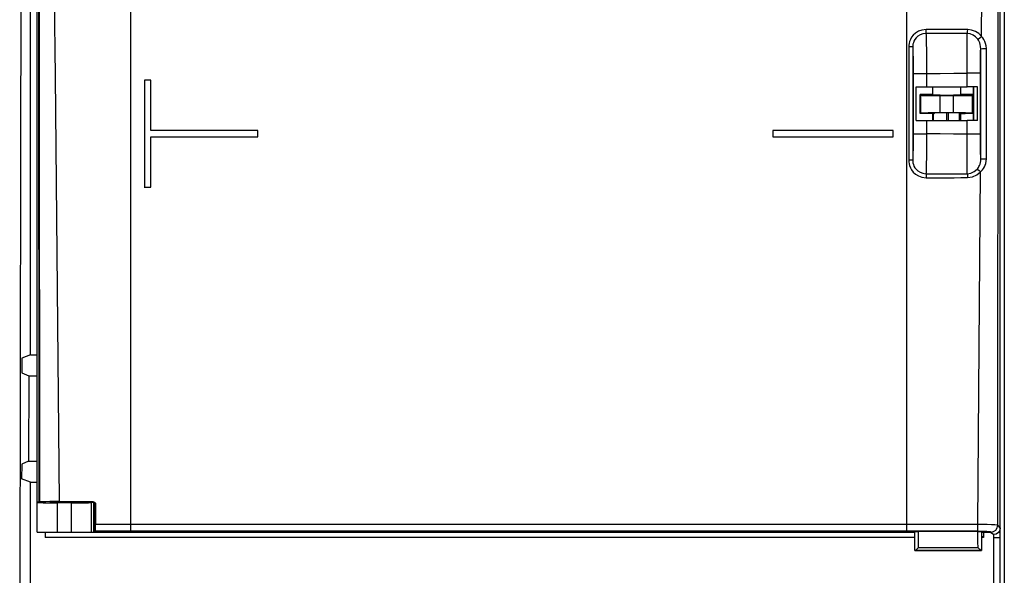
# Model space of a CAD drawing. Header units: millimetres. Extents: x 0 to 700, y 0 to 600.
# Tile 33 of 65: x 333 to 407, y 279 to 321. Entities that reach past the tile are written whole.
import ezdxf

# ---------------------------------------------------------------- set-up
doc = ezdxf.new("R2010")
doc.units = ezdxf.units.MM
doc.header["$LTSCALE"] = 39.111111
doc.layers.get('0').update_dxf_attribs({"linetype": 'CONTINUOUS'})

msp = doc.modelspace()

# ---------------------------------------------------------------- linework, layer by layer
at = {"color": 7, "linetype": 'CONTINUOUS'}
for p, q in [((406.654, 226.354), (406.654, 395.354)), ((334.154, 295.614), (334.154, 379.284)), ((341.654, 282.423), (341.654, 379.152)), ((333.512, 378.514), (333.397, 310.633)), ((334.654, 284.59), (334.654, 377.654)), ((334.709, 377.182), (334.772, 284.59)), ((334.712, 377.183), (334.775, 284.591)), ((399.654, 282.423), (399.654, 366.761)), ((334.814, 316.409), (334.786, 346.823)), ((336.013, 316.429), (335.709, 346.835)), ((405.251, 319.398), (405.411, 339.386)), ((406.486, 312.788), (406.502, 335.048)), ((406.954, 323.354), (406.954, 264.354)), ((400.149, 319.505), (400.024, 319.345)), ((400.316, 319.658), (400.149, 319.505)), ((400.53, 319.792), (400.316, 319.658)), ((400.656, 319.525), (400.493, 319.422)), ((400.796, 319.89), (400.53, 319.792)), ((400.859, 319.6), (400.656, 319.525)), ((401.112, 319.929), (400.796, 319.89)), ((401.098, 319.63), (400.859, 319.6)), ((401.491, 319.63), (401.098, 319.63)), ((401.098, 319.63), (401.107, 319.5)), ((401.1, 319.63), (401.106, 319.679)), ((401.106, 319.679), (401.11, 319.788)), ((401.107, 319.5), (401.114, 319.245)), ((401.11, 319.788), (401.112, 319.929)), ((401.506, 319.929), (401.112, 319.929)), ((401.88, 319.63), (401.491, 319.63)), ((401.899, 319.929), (401.506, 319.929)), ((402.268, 319.629), (401.88, 319.63)), ((402.291, 319.928), (401.899, 319.929)), ((402.654, 319.629), (402.268, 319.629)), ((402.68, 319.928), (402.291, 319.928)), ((403.039, 319.628), (402.654, 319.629)), ((403.067, 319.926), (402.68, 319.928)), ((403.421, 319.626), (403.039, 319.628)), ((403.453, 319.925), (403.067, 319.926)), ((403.802, 319.625), (403.421, 319.626)), ((403.836, 319.923), (403.453, 319.925)), ((404.18, 319.623), (403.802, 319.625)), ((404.217, 319.92), (403.836, 319.923)), ((404.175, 319.453), (404.18, 319.623)), ((404.18, 319.623), (404.198, 319.679)), ((404.404, 319.593), (404.18, 319.623)), ((404.198, 319.679), (404.211, 319.786)), ((404.211, 319.786), (404.217, 319.92)), ((404.511, 319.884), (404.217, 319.92)), ((404.617, 319.512), (404.404, 319.593)), ((404.79, 319.781), (404.511, 319.884)), ((404.808, 319.383), (404.617, 319.512)), ((405.041, 319.617), (404.79, 319.781)), ((405.251, 319.398), (405.041, 319.617)), ((399.814, 318.753), (399.808, 318.626)), ((399.835, 318.887), (399.814, 318.753)), ((399.872, 319.03), (399.835, 318.887)), ((399.934, 319.184), (399.872, 319.03)), ((400.024, 319.345), (399.934, 319.184)), ((400.127, 318.827), (400.111, 318.724)), ((400.155, 318.937), (400.127, 318.827)), ((400.202, 319.057), (400.155, 318.937)), ((400.271, 319.18), (400.202, 319.057)), ((400.366, 319.304), (400.271, 319.18)), ((400.493, 319.422), (400.366, 319.304)), ((401.114, 319.245), (401.121, 318.875)), ((401.121, 318.875), (401.127, 318.408)), ((404.167, 318.345), (404.168, 318.801)), ((404.168, 318.801), (404.17, 319.176)), ((404.17, 319.176), (404.175, 319.453)), ((404.968, 319.211), (404.808, 319.383)), ((404.968, 319.211), (405.028, 319.24)), ((405.022, 319.131), (404.968, 319.211)), ((405.072, 319.038), (405.022, 319.131)), ((405.028, 319.24), (405.131, 319.308)), ((405.118, 318.928), (405.072, 319.038)), ((405.155, 318.802), (405.118, 318.928)), ((405.131, 319.308), (405.251, 319.398)), ((405.182, 318.655), (405.155, 318.802)), ((405.338, 319.297), (405.251, 319.398)), ((405.421, 319.178), (405.338, 319.297)), ((405.495, 319.04), (405.421, 319.178)), ((405.557, 318.881), (405.495, 319.04)), ((405.6, 318.698), (405.557, 318.881)), ((399.956, 318.626), (399.808, 318.626)), ((399.808, 318.626), (399.808, 310.155)), ((400.065, 318.626), (399.956, 318.626)), ((400.107, 318.626), (400.065, 318.626)), ((400.111, 318.724), (400.107, 318.626)), ((400.107, 318.626), (400.114, 318.528)), ((400.107, 318.626), (400.107, 310.155)), ((400.114, 318.528), (400.12, 318.351)), ((400.12, 318.351), (400.126, 318.103)), ((400.126, 318.103), (400.131, 317.794)), ((401.127, 318.408), (401.131, 317.864)), ((404.167, 317.823), (404.167, 318.345)), ((405.177, 317.751), (405.181, 318.051)), ((405.181, 318.051), (405.186, 318.301)), ((405.192, 318.492), (405.182, 318.655)), ((405.186, 318.301), (405.192, 318.492)), ((405.192, 318.492), (405.23, 318.494)), ((405.193, 310.25), (405.192, 318.492)), ((405.23, 318.494), (405.332, 318.496)), ((405.332, 318.496), (405.472, 318.497)), ((405.472, 318.497), (405.616, 318.496)), ((405.616, 318.496), (405.6, 318.698)), ((405.62, 310.254), (405.616, 318.496)), ((400.131, 317.794), (400.134, 317.437)), ((400.134, 317.437), (400.136, 317.047)), ((401.131, 317.864), (401.134, 317.266)), ((404.169, 317.259), (404.167, 317.823)), ((405.172, 317.05), (405.174, 317.413)), ((405.174, 317.413), (405.177, 317.751)), ((400.136, 317.047), (400.137, 316.642)), ((400.137, 316.642), (400.218, 316.641)), ((400.137, 316.642), (400.137, 312.131)), ((400.218, 316.641), (400.436, 316.641)), ((400.436, 316.641), (400.758, 316.64)), ((400.758, 316.64), (401.137, 316.64)), ((401.134, 317.266), (401.136, 316.64)), ((401.137, 316.64), (402.157, 316.646)), ((401.137, 316.64), (401.137, 315.643)), ((402.157, 316.646), (403.17, 316.655)), ((403.17, 316.655), (404.172, 316.671)), ((404.172, 316.671), (404.169, 317.259)), ((404.171, 315.643), (404.172, 316.671)), ((404.55, 316.671), (404.172, 316.671)), ((404.872, 316.672), (404.55, 316.671)), ((405.09, 316.672), (404.872, 316.672)), ((405.171, 316.673), (405.09, 316.672)), ((405.171, 316.673), (405.172, 317.05)), ((405.171, 312.108), (405.171, 316.673)), ((334.84, 284.615), (334.814, 316.409)), ((336.319, 284.642), (336.013, 316.429)), ((342.659, 316.136), (342.659, 308.146)), ((343.149, 316.136), (342.659, 316.136)), ((343.149, 312.386), (343.149, 316.136)), ((400.354, 315.651), (400.573, 315.647)), ((400.354, 313.12), (400.354, 315.651)), ((400.573, 315.647), (400.842, 315.644)), ((400.842, 315.644), (401.137, 315.643)), ((401.279, 315.071), (400.96, 315.069)), ((401.137, 315.643), (404.171, 315.643)), ((401.605, 315.072), (401.279, 315.071)), ((401.605, 315.072), (401.605, 315.634)), ((401.605, 315.072), (401.654, 315.023)), ((403.703, 315.072), (403.654, 315.023)), ((403.703, 315.072), (403.703, 315.634)), ((404.025, 315.072), (403.703, 315.072)), ((404.341, 315.071), (404.025, 315.072)), ((404.467, 315.644), (404.171, 315.643)), ((404.649, 315.069), (404.341, 315.071)), ((404.735, 315.647), (404.467, 315.644)), ((404.649, 315.069), (404.649, 315.634)), ((404.654, 315.634), (404.654, 313.134)), ((404.954, 315.651), (404.735, 315.647)), ((404.954, 315.633), (404.808, 315.634)), ((404.954, 313.12), (404.954, 315.651)), ((400.96, 315.069), (400.654, 315.067)), ((400.654, 313.641), (400.654, 315.067)), ((400.654, 315.067), (400.714, 315.008)), ((400.714, 315.008), (400.799, 315.004)), ((400.714, 313.7), (400.714, 315.008)), ((400.799, 315.004), (400.92, 315)), ((400.92, 315), (401.072, 314.997)), ((401.072, 314.997), (401.253, 314.994)), ((401.253, 314.994), (401.456, 314.992)), ((401.456, 314.992), (401.678, 314.99)), ((401.719, 315.017), (401.654, 315.023)), ((401.678, 314.99), (401.913, 314.989)), ((401.895, 315.012), (401.719, 315.017)), ((402.158, 315.008), (401.895, 315.012)), ((401.913, 314.989), (402.154, 314.989)), ((402.154, 314.989), (403.154, 314.989)), ((402.154, 313.719), (402.154, 314.989)), ((402.484, 315.006), (402.158, 315.008)), ((402.824, 315.006), (402.484, 315.006)), ((403.15, 315.008), (402.824, 315.006)), ((403.413, 315.012), (403.15, 315.008)), ((403.154, 314.989), (403.623, 314.99)), ((403.154, 313.719), (403.154, 314.989)), ((403.589, 315.017), (403.413, 315.012)), ((403.654, 315.023), (403.589, 315.017)), ((403.623, 314.99), (404.044, 314.994)), ((404.044, 314.994), (404.376, 315)), ((404.376, 315), (404.587, 315.007)), ((404.649, 315.069), (404.587, 315.007)), ((404.587, 313.701), (404.587, 315.007)), ((400.654, 313.641), (400.714, 313.7)), ((400.96, 313.638), (400.654, 313.641)), ((400.714, 313.7), (400.799, 313.704)), ((400.799, 313.704), (400.92, 313.708)), ((400.92, 313.708), (401.072, 313.711)), ((401.279, 313.637), (400.96, 313.638)), ((401.072, 313.711), (401.253, 313.714)), ((401.253, 313.714), (401.456, 313.716)), ((401.605, 313.636), (401.279, 313.637)), ((401.456, 313.716), (401.678, 313.718)), ((401.605, 313.636), (401.654, 313.684)), ((401.605, 313.134), (401.605, 313.636)), ((401.719, 313.69), (401.654, 313.684)), ((401.678, 313.718), (401.913, 313.719)), ((401.895, 313.696), (401.719, 313.69)), ((402.158, 313.699), (401.895, 313.696)), ((401.913, 313.719), (402.154, 313.719)), ((402.154, 313.719), (403.154, 313.719)), ((402.484, 313.701), (402.158, 313.699)), ((402.824, 313.701), (402.484, 313.701)), ((402.654, 313.134), (402.654, 313.701)), ((402.773, 313.134), (402.773, 313.701)), ((403.15, 313.699), (402.824, 313.701)), ((403.413, 313.696), (403.15, 313.699)), ((403.154, 313.719), (403.623, 313.718)), ((403.589, 313.69), (403.413, 313.696)), ((403.584, 313.684), (403.584, 313.134)), ((403.654, 313.684), (403.589, 313.69)), ((403.623, 313.718), (404.044, 313.714)), ((403.703, 313.635), (403.654, 313.684)), ((403.671, 313.684), (403.67, 313.134)), ((404.025, 313.636), (403.703, 313.635)), ((403.703, 313.134), (403.703, 313.635)), ((404.341, 313.637), (404.025, 313.636)), ((404.044, 313.714), (404.376, 313.708)), ((404.649, 313.639), (404.341, 313.637)), ((404.376, 313.708), (404.587, 313.701)), ((404.649, 313.639), (404.587, 313.701)), ((404.649, 313.134), (404.649, 313.639)), ((400.354, 313.12), (400.573, 313.123)), ((400.573, 313.123), (400.842, 313.125)), ((400.842, 313.125), (401.137, 313.126)), ((401.137, 313.126), (404.171, 313.126)), ((401.137, 313.126), (401.137, 312.129)), ((401.654, 313.134), (401.654, 313.571)), ((404.467, 313.125), (404.171, 313.126)), ((404.171, 312.106), (404.171, 313.126)), ((404.735, 313.123), (404.467, 313.125)), ((404.954, 313.12), (404.735, 313.123)), ((351.149, 312.386), (343.149, 312.386)), ((351.149, 311.896), (351.149, 312.386)), ((398.649, 312.386), (389.659, 312.386)), ((389.659, 312.386), (389.659, 311.896)), ((398.649, 311.896), (398.649, 312.386)), ((400.137, 312.131), (400.136, 311.726)), ((400.137, 312.131), (400.218, 312.131)), ((400.218, 312.131), (400.436, 312.13)), ((400.436, 312.13), (400.758, 312.13)), ((400.758, 312.13), (401.137, 312.129)), ((401.137, 312.129), (401.135, 311.503)), ((402.15, 312.124), (401.137, 312.129)), ((406.476, 296.489), (406.486, 312.788)), ((343.149, 308.146), (343.149, 311.896)), ((343.149, 311.896), (351.149, 311.896)), ((343.154, 308.141), (343.154, 311.891)), ((389.659, 311.896), (398.649, 311.896)), ((400.136, 311.726), (400.134, 311.337)), ((401.135, 311.503), (401.131, 310.905)), ((403.163, 312.117), (402.15, 312.124)), ((404.171, 312.106), (403.163, 312.117)), ((404.169, 310.933), (404.17, 311.506)), ((404.17, 311.506), (404.172, 312.106)), ((404.55, 312.106), (404.171, 312.106)), ((404.872, 312.106), (404.55, 312.106)), ((405.09, 312.107), (404.872, 312.106)), ((405.171, 312.108), (405.09, 312.107)), ((405.172, 311.713), (405.171, 312.108)), ((405.174, 311.335), (405.172, 311.713)), ((400.126, 310.673), (400.12, 310.426)), ((400.131, 310.981), (400.126, 310.673)), ((400.134, 311.337), (400.131, 310.981)), ((401.131, 310.905), (401.127, 310.36)), ((404.17, 310.404), (404.169, 310.933)), ((405.177, 310.985), (405.174, 311.335)), ((405.182, 310.68), (405.177, 310.985)), ((405.187, 310.432), (405.182, 310.68)), ((333.397, 310.633), (333.34, 276.713)), ((399.956, 310.155), (399.808, 310.155)), ((399.808, 310.155), (399.814, 310.029)), ((399.814, 310.029), (399.834, 309.895)), ((400.065, 310.155), (399.956, 310.155)), ((400.107, 310.155), (400.065, 310.155)), ((400.114, 310.251), (400.107, 310.155)), ((400.107, 310.155), (400.111, 310.057)), ((400.111, 310.057), (400.127, 309.953)), ((400.12, 310.426), (400.114, 310.251)), ((400.127, 309.953), (400.155, 309.843)), ((401.127, 310.36), (401.121, 309.895)), ((404.173, 309.945), (404.17, 310.404)), ((404.177, 309.574), (404.173, 309.945)), ((405.137, 309.875), (405.166, 309.984)), ((405.166, 309.984), (405.187, 310.116)), ((405.193, 310.25), (405.187, 310.432)), ((405.187, 310.116), (405.193, 310.25)), ((405.193, 310.25), (405.232, 310.252)), ((405.232, 310.252), (405.334, 310.253)), ((405.334, 310.253), (405.475, 310.254)), ((405.475, 310.254), (405.62, 310.254)), ((405.528, 309.783), (405.574, 309.92)), ((405.574, 309.92), (405.609, 310.087)), ((405.609, 310.087), (405.62, 310.254)), ((399.834, 309.895), (399.871, 309.752)), ((399.871, 309.752), (399.933, 309.598)), ((399.933, 309.598), (400.022, 309.438)), ((400.022, 309.438), (400.147, 309.277)), ((400.147, 309.277), (400.313, 309.124)), ((400.155, 309.843), (400.202, 309.724)), ((400.202, 309.724), (400.27, 309.601)), ((400.27, 309.601), (400.366, 309.477)), ((400.366, 309.477), (400.493, 309.359)), ((400.493, 309.359), (400.656, 309.256)), ((400.656, 309.256), (400.858, 309.18)), ((401.107, 309.276), (401.098, 309.15)), ((401.115, 309.528), (401.107, 309.276)), ((401.121, 309.895), (401.115, 309.528)), ((404.182, 309.305), (404.177, 309.574)), ((404.188, 309.15), (404.182, 309.305)), ((404.188, 309.15), (404.459, 309.19)), ((404.459, 309.19), (404.71, 309.305)), ((404.71, 309.305), (404.919, 309.483)), ((404.898, 309.056), (405.172, 309.285)), ((404.919, 309.483), (404.966, 309.54)), ((404.919, 309.483), (404.971, 309.453)), ((404.966, 309.54), (405.013, 309.606)), ((404.971, 309.453), (405.063, 309.381)), ((405.013, 309.606), (405.058, 309.684)), ((405.058, 309.684), (405.1, 309.773)), ((405.063, 309.381), (405.172, 309.285)), ((405.071, 296.205), (405.172, 309.285)), ((405.1, 309.773), (405.137, 309.875)), ((405.172, 309.285), (405.249, 309.357)), ((405.249, 309.357), (405.325, 309.442)), ((405.325, 309.442), (405.398, 309.541)), ((405.398, 309.541), (405.467, 309.654)), ((405.467, 309.654), (405.528, 309.783)), ((400.313, 309.124), (400.527, 308.99)), ((400.527, 308.99), (400.792, 308.891)), ((400.792, 308.891), (401.108, 308.852)), ((400.858, 309.18), (401.098, 309.15)), ((401.098, 309.15), (401.623, 309.149)), ((401.1, 309.15), (401.104, 309.101)), ((401.104, 309.101), (401.107, 308.993)), ((401.107, 308.993), (401.108, 308.852)), ((401.108, 308.852), (401.635, 308.851)), ((401.623, 309.149), (402.143, 309.148)), ((401.635, 308.851), (402.158, 308.851)), ((402.143, 309.148), (402.66, 309.148)), ((402.158, 308.851), (402.678, 308.852)), ((402.66, 309.148), (403.173, 309.148)), ((402.678, 308.852), (403.194, 308.853)), ((403.173, 309.148), (403.682, 309.149)), ((403.194, 308.853), (403.706, 308.854)), ((403.682, 309.149), (404.188, 309.15)), ((403.706, 308.854), (404.214, 308.857)), ((404.188, 309.15), (404.201, 309.096)), ((404.201, 309.096), (404.211, 308.991)), ((404.211, 308.991), (404.214, 308.857)), ((404.214, 308.857), (404.569, 308.908)), ((404.569, 308.908), (404.898, 309.056)), ((342.654, 308.141), (343.154, 308.141)), ((342.659, 308.146), (343.149, 308.146)), ((404.973, 282.929), (405.071, 296.205)), ((406.467, 282.87), (406.476, 296.489)), ((333.502, 295.354), (333.501, 294.26)), ((334.154, 295.614), (333.502, 295.354)), ((334.154, 295.614), (334.654, 295.614)), ((333.501, 294.26), (334.016, 294.054)), ((334.016, 294.054), (333.993, 287.654)), ((334.016, 294.054), (334.654, 294.054)), ((333.489, 287.452), (333.487, 286.354)), ((333.993, 287.654), (333.489, 287.452)), ((333.993, 287.654), (334.654, 287.654)), ((334.154, 286.087), (333.487, 286.354)), ((334.154, 242.851), (334.154, 286.087)), ((334.154, 286.087), (334.654, 286.087)), ((334.654, 284.617), (334.774, 284.617)), ((334.654, 282.354), (334.654, 284.577)), ((334.654, 284.577), (334.704, 284.57)), ((334.704, 284.57), (334.855, 284.564)), ((334.84, 284.615), (334.775, 284.591)), ((334.905, 284.622), (334.84, 284.615)), ((334.855, 284.564), (335.093, 284.559)), ((335.062, 284.629), (334.905, 284.622)), ((335.298, 284.634), (335.062, 284.629)), ((335.093, 284.559), (335.404, 284.554)), ((335.599, 284.639), (335.298, 284.634)), ((335.404, 284.554), (335.771, 284.552)), ((335.951, 284.641), (335.599, 284.639)), ((335.604, 284.586), (335.667, 284.58)), ((335.667, 284.58), (335.851, 284.574)), ((335.704, 284.59), (335.716, 284.603)), ((335.89, 284.609), (335.716, 284.603)), ((335.716, 284.586), (335.716, 284.603)), ((335.771, 284.552), (336.154, 284.551)), ((335.851, 284.574), (336.128, 284.57)), ((336.155, 284.613), (335.89, 284.609)), ((336.319, 284.642), (335.951, 284.641)), ((336.128, 284.57), (336.474, 284.568)), ((336.154, 282.354), (336.154, 284.551)), ((337.206, 284.551), (336.154, 284.551)), ((336.481, 284.616), (336.155, 284.613)), ((336.319, 284.642), (338.811, 284.643)), ((336.474, 284.568), (336.834, 284.568)), ((336.828, 284.616), (336.481, 284.616)), ((337.153, 284.613), (336.828, 284.616)), ((336.834, 284.568), (337.18, 284.57)), ((337.418, 284.609), (337.153, 284.613)), ((337.18, 284.57), (337.457, 284.574)), ((337.206, 284.551), (337.581, 284.552)), ((337.206, 282.354), (337.206, 284.551)), ((337.592, 284.603), (337.418, 284.609)), ((337.457, 284.574), (337.641, 284.58)), ((337.581, 284.552), (337.94, 284.554)), ((337.592, 284.586), (337.592, 284.603)), ((337.604, 284.59), (337.592, 284.603)), ((337.641, 284.58), (337.704, 284.586)), ((337.94, 284.554), (338.247, 284.558)), ((338.247, 284.558), (338.487, 284.563)), ((338.487, 284.563), (338.644, 284.57)), ((338.644, 284.57), (338.705, 284.576)), ((338.747, 284.597), (338.705, 284.576)), ((338.705, 282.354), (338.705, 284.576)), ((338.738, 284.616), (338.811, 284.643)), ((338.814, 284.6), (338.738, 284.616)), ((338.837, 284.585), (338.738, 284.585)), ((338.811, 284.643), (338.888, 284.628)), ((338.879, 284.557), (338.814, 284.6)), ((338.923, 284.492), (338.879, 284.557)), ((338.888, 284.628), (338.953, 284.584)), ((338.888, 282.354), (338.888, 284.544)), ((338.938, 284.416), (338.923, 284.492)), ((338.938, 284.416), (339.011, 284.443)), ((338.938, 282.372), (338.938, 284.416)), ((338.953, 284.584), (338.996, 284.519)), ((338.996, 284.519), (339.011, 284.443)), ((339.011, 284.443), (339.012, 282.925)), ((339.004, 282.579), (339.01, 282.738)), ((339.01, 282.738), (339.012, 282.925)), ((339.897, 282.924), (339.012, 282.925)), ((340.777, 282.923), (339.897, 282.924)), ((341.654, 282.923), (340.777, 282.923)), ((399.654, 282.923), (341.654, 282.923)), ((401.442, 282.923), (399.654, 282.923)), ((403.214, 282.925), (401.442, 282.923)), ((404.973, 282.929), (403.214, 282.925)), ((404.972, 282.741), (404.973, 282.929)), ((404.972, 282.58), (404.972, 282.741)), ((405.309, 282.927), (404.973, 282.929)), ((405.662, 282.921), (405.309, 282.927)), ((405.989, 282.912), (405.662, 282.921)), ((406.246, 282.899), (405.989, 282.912)), ((406.406, 282.884), (406.246, 282.899)), ((406.467, 282.87), (406.406, 282.884)), ((406.428, 282.679), (406.467, 282.87)), ((406.654, 282.676), (406.467, 282.87)), ((334.654, 282.354), (400.254, 282.354)), ((335.254, 282.354), (335.254, 281.954)), ((400.254, 281.962), (335.254, 281.962)), ((400.254, 281.954), (335.254, 281.954)), ((338.987, 282.422), (338.938, 282.372)), ((338.938, 282.372), (397.954, 282.372)), ((338.987, 282.422), (338.996, 282.468)), ((341.654, 282.423), (338.987, 282.422)), ((338.996, 282.468), (339.004, 282.579)), ((399.654, 282.423), (341.654, 282.423)), ((381.413, 282.354), (381.413, 282.372)), ((381.654, 282.354), (381.654, 282.372)), ((400.254, 282.388), (397.954, 282.388)), ((397.954, 282.388), (397.954, 282.372)), ((404.971, 282.422), (399.654, 282.423)), ((400.254, 282.388), (400.258, 282.4)), ((400.254, 280.989), (400.254, 282.388)), ((400.257, 281.924), (400.258, 282.4)), ((400.258, 282.4), (400.281, 282.406)), ((400.281, 282.406), (400.344, 282.411)), ((400.344, 282.411), (400.438, 282.415)), ((400.438, 282.415), (400.548, 282.416)), ((400.547, 281.609), (400.548, 282.011)), ((404.96, 282.416), (400.548, 282.416)), ((400.548, 282.011), (400.548, 282.416)), ((404.96, 282.416), (405.07, 282.415)), ((404.96, 282.416), (404.961, 282.011)), ((404.961, 282.011), (404.961, 281.609)), ((404.971, 282.422), (404.972, 282.468)), ((405.195, 282.421), (404.971, 282.422)), ((404.972, 282.468), (404.972, 282.58)), ((405.07, 282.415), (405.164, 282.411)), ((405.164, 282.411), (405.227, 282.406)), ((405.431, 282.416), (405.195, 282.421)), ((405.227, 282.406), (405.25, 282.4)), ((405.254, 282.388), (405.25, 282.4)), ((405.25, 282.4), (405.251, 281.924)), ((405.813, 282.388), (405.254, 282.388)), ((405.254, 282.388), (405.254, 280.989)), ((405.254, 282.354), (405.869, 282.354)), ((405.254, 282.034), (405.404, 282.034)), ((405.404, 281.954), (405.254, 281.954)), ((405.404, 282.354), (405.404, 281.954)), ((405.649, 282.408), (405.431, 282.416)), ((405.82, 282.396), (405.649, 282.408)), ((406.155, 282.176), (405.813, 282.388)), ((405.927, 282.383), (405.82, 282.396)), ((405.968, 282.371), (405.927, 282.383)), ((405.968, 282.371), (406.158, 282.409)), ((406.155, 282.176), (405.968, 282.371)), ((406.346, 282.214), (406.154, 282.176)), ((406.154, 282.176), (406.154, 240.689)), ((406.154, 281.954), (406.654, 281.954)), ((406.158, 282.409), (406.32, 282.517)), ((406.32, 282.517), (406.428, 282.679)), ((406.508, 282.322), (406.346, 282.214)), ((406.616, 282.484), (406.508, 282.322)), ((406.529, 282.354), (406.654, 282.354)), ((406.654, 282.676), (406.616, 282.484)), ((400.254, 280.98), (400.256, 281.451)), ((400.256, 281.451), (400.257, 281.924)), ((400.463, 281.133), (400.545, 281.212)), ((400.545, 281.212), (400.547, 281.609)), ((400.545, 281.212), (404.963, 281.212)), ((404.961, 281.609), (404.963, 281.212)), ((405.045, 281.133), (404.963, 281.212)), ((405.251, 281.924), (405.252, 281.451)), ((405.252, 281.451), (405.254, 280.98)), ((405.254, 280.989), (400.254, 280.989)), ((400.256, 280.989), (400.254, 280.989)), ((400.26, 280.99), (400.256, 280.989)), ((400.266, 280.99), (400.26, 280.99)), ((400.266, 280.99), (400.315, 281.013)), ((400.266, 280.99), (405.242, 280.99)), ((400.315, 281.013), (400.384, 281.064)), ((400.384, 281.064), (400.463, 281.133)), ((405.124, 281.064), (405.045, 281.133)), ((405.193, 281.013), (405.124, 281.064)), ((405.242, 280.99), (405.193, 281.013)), ((405.242, 280.99), (405.248, 280.99)), ((405.248, 280.99), (405.252, 280.989)), ((405.252, 280.989), (405.254, 280.989))]:
    msp.add_line(p, q, dxfattribs=at)
msp.add_arc((402.254, 313.054), 0.8, 126.03367, 143.99449, dxfattribs=at)

doc.saveas('drawing.dxf')
